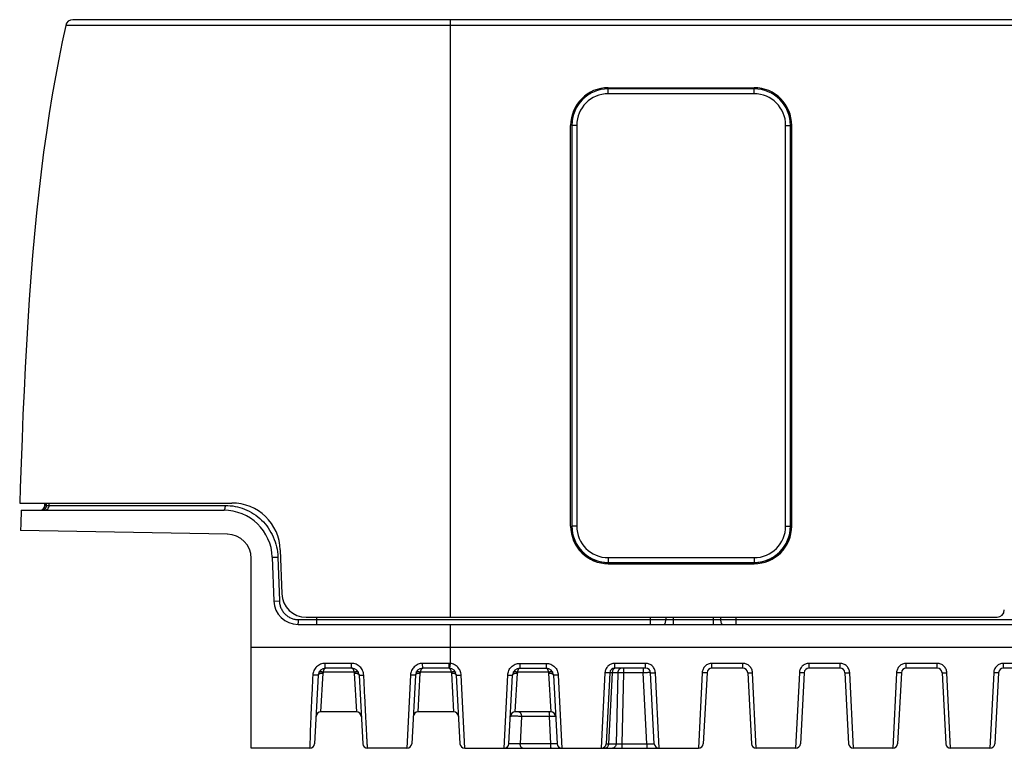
# Model space of a CAD drawing. Header units: millimetres. Extents: x 2556 to 2984, y -1556 to -1254.
# Tile 6 of 53: x 2664 to 2705, y -1466 to -1436. Entities that reach past the tile are written whole.
import ezdxf

# ---------------------------------------------------------------- set-up
doc = ezdxf.new("R2010")
doc.units = ezdxf.units.MM
doc.layers.add('06___PRT_ALL_SURFS', color=7, linetype='Continuous')

msp = doc.modelspace()

# ---------------------------------------------------------------- linework, layer by layer
at = {"color": 7, "linetype": 'Continuous'}
for p, q in [((2751.603, -1435.948), (2666.517, -1435.948)), ((2682.06, -1460.13), (2682.06, -1435.948)), ((2751.896, -1436.183), (2666.224, -1436.183)), ((2667.584, -1436.183), (2666.278, -1436.183)), ((2676.921, -1436.183), (2670.252, -1436.184)), ((2681.173, -1436.183), (2676.921, -1436.183)), ((2688.56, -1438.748), (2694.56, -1438.748)), ((2688.56, -1438.998), (2688.56, -1438.798)), ((2694.56, -1438.798), (2688.56, -1438.798)), ((2694.56, -1438.998), (2694.56, -1438.798)), ((2694.56, -1438.998), (2688.56, -1438.998)), ((2687.01, -1456.798), (2687.01, -1440.298)), ((2687.06, -1440.298), (2687.06, -1456.798)), ((2687.26, -1440.298), (2687.06, -1440.298)), ((2687.26, -1440.298), (2687.26, -1456.798)), ((2695.86, -1456.798), (2695.86, -1440.298)), ((2695.86, -1440.298), (2696.06, -1440.298)), ((2696.06, -1456.798), (2696.06, -1440.298)), ((2696.11, -1456.798), (2696.11, -1440.298)), ((2664.33, -1455.848), (2673.06, -1455.848)), ((2664.396, -1456.148), (2672.729, -1456.148)), ((2665.36, -1455.948), (2665.36, -1455.848)), ((2665.36, -1455.948), (2672.797, -1455.948)), ((2665.377, -1455.948), (2665.377, -1455.848)), ((2665.436, -1455.948), (2665.436, -1455.848)), ((2665.542, -1455.948), (2665.542, -1455.848)), ((2672.878, -1457.131), (2664.369, -1456.982)), ((2687.26, -1456.798), (2687.06, -1456.798)), ((2695.86, -1456.798), (2696.06, -1456.798)), ((2675.059, -1457.778), (2675.122, -1459.583)), ((2673.86, -1465.948), (2673.86, -1458.13)), ((2674.728, -1458.078), (2674.956, -1458.071)), ((2674.728, -1458.078), (2674.791, -1459.883)), ((2674.956, -1458.071), (2675.018, -1459.876)), ((2688.56, -1458.098), (2688.56, -1458.298)), ((2688.56, -1458.098), (2694.56, -1458.098)), ((2694.56, -1458.098), (2694.56, -1458.298)), ((2688.56, -1458.298), (2694.56, -1458.298)), ((2688.56, -1458.348), (2694.56, -1458.348)), ((2674.791, -1459.883), (2675.018, -1459.876)), ((2675.804, -1460.648), (2742.317, -1460.648)), ((2676.121, -1460.548), (2704.56, -1460.548)), ((2676.56, -1460.848), (2676.56, -1460.548)), ((2690.3, -1460.848), (2690.3, -1460.548)), ((2690.925, -1460.548), (2690.925, -1460.648)), ((2691.237, -1460.848), (2691.237, -1460.548)), ((2692.883, -1460.848), (2692.883, -1460.548)), ((2693.196, -1460.648), (2693.196, -1460.548)), ((2693.82, -1460.848), (2693.82, -1460.548)), ((2675.79, -1460.848), (2742.33, -1460.848)), ((2682.06, -1461.795), (2682.06, -1460.848)), ((2682.06, -1461.795), (2673.86, -1461.793)), ((2682.06, -1462.454), (2682.06, -1461.795)), ((2736.06, -1461.795), (2682.06, -1461.795)), ((2677.99, -1462.451), (2676.899, -1462.45)), ((2678.003, -1462.648), (2676.918, -1462.648)), ((2680.918, -1462.648), (2680.917, -1462.451)), ((2682.003, -1462.451), (2680.917, -1462.451)), ((2682.003, -1462.648), (2680.918, -1462.648)), ((2682.003, -1462.648), (2682.003, -1462.451)), ((2682.003, -1462.648), (2682.011, -1462.649)), ((2682.037, -1462.65), (2682.06, -1462.454)), ((2684.918, -1462.451), (2684.918, -1462.648)), ((2684.918, -1462.451), (2686.003, -1462.451)), ((2684.918, -1462.648), (2686.003, -1462.648)), ((2686.003, -1462.451), (2686.003, -1462.648)), ((2688.823, -1462.648), (2688.823, -1462.451)), ((2690.097, -1462.451), (2688.823, -1462.451)), ((2690.097, -1462.648), (2688.823, -1462.648)), ((2689.181, -1462.648), (2689.181, -1462.837)), ((2689.998, -1462.648), (2689.998, -1462.837)), ((2690.097, -1462.648), (2690.097, -1462.451)), ((2692.823, -1462.648), (2692.823, -1462.451)), ((2694.097, -1462.451), (2692.823, -1462.451)), ((2694.097, -1462.648), (2692.823, -1462.648)), ((2694.097, -1462.648), (2694.097, -1462.451)), ((2696.823, -1462.648), (2696.823, -1462.451)), ((2698.097, -1462.451), (2696.823, -1462.451)), ((2698.097, -1462.648), (2696.823, -1462.648)), ((2698.097, -1462.648), (2698.097, -1462.451)), ((2702.097, -1462.451), (2700.823, -1462.451)), ((2700.823, -1462.648), (2700.823, -1462.451)), ((2702.097, -1462.648), (2700.823, -1462.648)), ((2702.097, -1462.648), (2702.097, -1462.451)), ((2706.097, -1462.451), (2704.823, -1462.451)), ((2704.823, -1462.648), (2704.823, -1462.451)), ((2706.097, -1462.648), (2704.823, -1462.648)), ((2676.618, -1462.932), (2676.47, -1465.758)), ((2676.729, -1464.448), (2676.818, -1462.849)), ((2676.829, -1462.811), (2676.818, -1462.849)), ((2678.092, -1462.811), (2676.829, -1462.811)), ((2678.092, -1462.811), (2678.102, -1462.849)), ((2678.102, -1462.849), (2678.192, -1464.448)), ((2678.302, -1462.932), (2678.45, -1465.758)), ((2680.416, -1462.934), (2680.27, -1465.948)), ((2680.618, -1462.932), (2680.47, -1465.758)), ((2680.729, -1464.448), (2680.818, -1462.849)), ((2680.829, -1462.811), (2680.818, -1462.849)), ((2682.092, -1462.811), (2680.829, -1462.811)), ((2682.092, -1462.811), (2682.102, -1462.849)), ((2682.102, -1462.849), (2682.192, -1464.448)), ((2682.302, -1462.932), (2682.45, -1465.758)), ((2682.65, -1465.948), (2682.502, -1462.934)), ((2684.27, -1465.948), (2684.419, -1462.934)), ((2684.47, -1465.758), (2684.618, -1462.932)), ((2684.729, -1464.448), (2684.818, -1462.849)), ((2684.829, -1462.811), (2684.818, -1462.849)), ((2686.092, -1462.811), (2684.829, -1462.811)), ((2686.092, -1462.811), (2686.102, -1462.849)), ((2686.102, -1462.849), (2686.192, -1464.448)), ((2686.302, -1462.932), (2686.45, -1465.758)), ((2686.502, -1462.934), (2686.65, -1465.948)), ((2688.423, -1462.837), (2688.27, -1465.948)), ((2688.623, -1462.837), (2688.47, -1465.758)), ((2688.718, -1462.837), (2688.57, -1465.758)), ((2688.718, -1462.837), (2688.623, -1462.837)), ((2688.955, -1462.837), (2688.718, -1462.837)), ((2688.955, -1462.837), (2688.879, -1465.758)), ((2689.181, -1462.837), (2688.955, -1462.837)), ((2689.181, -1462.837), (2689.11, -1465.758)), ((2689.998, -1462.837), (2689.181, -1462.837)), ((2690.151, -1465.758), (2689.998, -1462.837)), ((2690.45, -1465.758), (2690.297, -1462.837)), ((2690.65, -1465.948), (2690.497, -1462.837)), ((2692.423, -1462.837), (2692.27, -1465.948)), ((2692.623, -1462.837), (2692.47, -1465.758)), ((2694.297, -1462.837), (2694.45, -1465.758)), ((2694.65, -1465.948), (2694.497, -1462.837)), ((2696.423, -1462.837), (2696.27, -1465.948)), ((2696.623, -1462.837), (2696.47, -1465.758)), ((2698.297, -1462.837), (2698.45, -1465.758)), ((2698.65, -1465.948), (2698.497, -1462.837)), ((2700.423, -1462.837), (2700.27, -1465.948)), ((2700.623, -1462.837), (2700.47, -1465.758)), ((2702.297, -1462.837), (2702.45, -1465.758)), ((2702.65, -1465.948), (2702.497, -1462.837)), ((2704.423, -1462.837), (2704.27, -1465.948)), ((2704.623, -1462.837), (2704.47, -1465.758)), ((2678.192, -1464.448), (2676.729, -1464.448)), ((2682.192, -1464.448), (2680.729, -1464.448)), ((2686.192, -1464.448), (2684.729, -1464.448)), ((2684.982, -1464.637), (2684.932, -1465.758)), ((2686.134, -1464.637), (2684.982, -1464.637)), ((2686.188, -1465.758), (2686.134, -1464.637)), ((2676.27, -1465.948), (2673.86, -1465.948)), ((2680.27, -1465.948), (2678.65, -1465.948)), ((2682.65, -1465.948), (2692.27, -1465.948)), ((2686.188, -1465.758), (2684.932, -1465.758)), ((2688.47, -1465.758), (2688.57, -1465.758)), ((2688.57, -1465.758), (2688.879, -1465.758)), ((2688.879, -1465.758), (2689.11, -1465.758)), ((2689.11, -1465.758), (2689.11, -1465.948)), ((2689.11, -1465.758), (2690.151, -1465.758)), ((2690.151, -1465.758), (2690.151, -1465.948)), ((2696.27, -1465.948), (2694.65, -1465.948)), ((2700.27, -1465.948), (2698.65, -1465.948)), ((2704.27, -1465.948), (2702.65, -1465.948))]:
    msp.add_line(p, q, dxfattribs=at)
for points in [[(2666.26, -1436.183), (2666.245, -1436.183), (2666.234, -1436.183), (2666.228, -1436.183), (2666.225, -1436.183), (2666.224, -1436.183)], [(2670.252, -1436.184), (2667.861, -1436.183), (2667.584, -1436.183)]]:
    msp.add_lwpolyline(points, dxfattribs=at)
for centre, radius, start, end in [((2666.517, -1436.248), 0.3, 90, 167.6179), ((2688.56, -1440.298), 1.55, 90, 180), ((2688.56, -1440.298), 1.5, 90, 180), ((2694.56, -1440.298), 1.55, 0, 90), ((2694.56, -1440.298), 1.5, 0, 90), ((2688.56, -1440.298), 1.3, 90, 180), ((2694.56, -1440.298), 1.3, 0, 90), ((2665.178, -1455.948), 0.199, 270.0003, 289.4727), ((2665.16, -1455.948), 0.2, 280.9091, 0), ((2665.177, -1455.948), 0.2, 289.5034, 0.0264), ((2672.729, -1458.148), 2, 2, 90), ((2673.06, -1457.848), 2, 2, 90), ((2688.56, -1456.798), 1.55, 180, 270), ((2688.56, -1456.798), 1.5, 180, 270), ((2688.56, -1456.798), 1.3, 180, 270), ((2694.56, -1456.798), 1.55, 270, 0), ((2694.56, -1456.798), 1.5, 270, 0), ((2694.56, -1456.798), 1.3, 270, 0), ((2672.86, -1458.13), 1, 0, 89), ((2675.79, -1459.848), 1, 182, 270), ((2676.121, -1459.548), 1, 182, 270), ((2704.56, -1460.248), 0.3, 270, 0), ((2676.918, -1462.948), 0.3, 90, 177), ((2678.003, -1462.948), 0.3, 3, 90), ((2680.918, -1462.948), 0.3, 90, 177), ((2682.002, -1462.944), 0.493, 83.3025, 89.9898), ((2682.003, -1462.948), 0.3, 3, 90), ((2684.918, -1462.948), 0.3, 90, 177), ((2686.003, -1462.948), 0.3, 3, 90), ((2688.823, -1462.848), 0.2, 90, 177), ((2690.097, -1462.848), 0.2, 3, 90), ((2692.823, -1462.848), 0.2, 90, 177), ((2694.097, -1462.848), 0.2, 3, 90), ((2696.823, -1462.848), 0.2, 90, 177), ((2698.097, -1462.848), 0.2, 3, 90), ((2700.823, -1462.848), 0.2, 90, 177), ((2702.097, -1462.848), 0.2, 3, 90), ((2704.823, -1462.848), 0.2, 90, 177), ((2676.681, -1462.827), 0.0342, 151.4107, 152.9639), ((2680.681, -1462.827), 0.0342, 151.3883, 152.9639), ((2682.239, -1462.827), 0.0341, 27.0347, 28.0854), ((2684.681, -1462.827), 0.0341, 151.8665, 152.9641), ((2686.239, -1462.827), 0.0342, 27.0349, 28.5815), ((2676.729, -1464.648), 0.2, 90, 177.0001), ((2678.192, -1464.648), 0.2, 2.9999, 90), ((2680.729, -1464.648), 0.2, 90, 177.0001), ((2682.192, -1464.648), 0.2, 2.9999, 90), ((2684.729, -1464.648), 0.2, 90, 177.0001), ((2686.192, -1464.648), 0.2, 3, 90), ((2676.27, -1465.748), 0.2, 270, 357), ((2678.65, -1465.748), 0.2, 183, 270), ((2680.27, -1465.748), 0.2, 270, 357), ((2682.65, -1465.748), 0.2, 183, 270), ((2684.27, -1465.748), 0.2, 270, 357), ((2686.65, -1465.748), 0.2, 183, 270), ((2688.27, -1465.748), 0.2, 270, 357), ((2690.65, -1465.748), 0.2, 183, 270), ((2692.27, -1465.748), 0.2, 270, 357), ((2694.65, -1465.748), 0.2, 183, 270), ((2696.27, -1465.748), 0.2, 270, 357), ((2698.65, -1465.748), 0.2, 183, 270), ((2700.27, -1465.748), 0.2, 270, 357), ((2702.65, -1465.748), 0.2, 183, 270), ((2704.27, -1465.748), 0.2, 270, 357)]:
    msp.add_arc(centre, radius, start, end, dxfattribs=at)
for points, knots in [([(2665.248, -1456.148), (2665.261, -1456.148), (2665.285, -1456.145), (2665.321, -1456.134), (2665.354, -1456.115), (2665.392, -1456.081), (2665.427, -1456.026), (2665.436, -1455.974), (2665.436, -1455.948)], [0, 0, 0, 0, 0.121428, 0.243449, 0.366576, 0.491126, 0.743502, 1, 1, 1, 1]), ([(2665.344, -1456.148), (2665.37, -1456.148), (2665.422, -1456.137), (2665.488, -1456.093), (2665.532, -1456.026), (2665.542, -1455.974), (2665.542, -1455.948)], [0, 0, 0, 0, 0.24914, 0.498786, 0.749142, 1, 1, 1, 1]), ([(2672.729, -1456.148), (2672.731, -1456.148), (2672.736, -1456.147), (2672.742, -1456.144), (2672.749, -1456.139), (2672.758, -1456.129), (2672.768, -1456.113), (2672.778, -1456.088), (2672.786, -1456.058), (2672.792, -1456.023), (2672.796, -1455.986), (2672.797, -1455.961), (2672.797, -1455.948)], [0, 0, 0, 0, 0.030086, 0.062286, 0.098244, 0.139058, 0.237121, 0.357698, 0.498648, 0.656097, 0.825077, 1, 1, 1, 1]), ([(2672.797, -1455.948), (2672.931, -1455.948), (2673.203, -1455.974), (2673.597, -1456.09), (2673.967, -1456.282), (2674.297, -1456.545), (2674.571, -1456.868), (2674.78, -1457.24), (2674.915, -1457.646), (2674.951, -1457.929), (2674.956, -1458.071)], [0, 0, 0, 0, 0.120632, 0.243043, 0.367097, 0.49246, 0.618738, 0.745577, 0.87272, 1, 1, 1, 1]), ([(2675.018, -1459.876), (2675.02, -1459.926), (2675.033, -1460.028), (2675.081, -1460.173), (2675.154, -1460.307), (2675.252, -1460.425), (2675.371, -1460.521), (2675.505, -1460.593), (2675.651, -1460.638), (2675.753, -1460.648), (2675.804, -1460.648)], [0, 0, 0, 0, 0.125303, 0.250511, 0.375582, 0.500516, 0.625355, 0.750171, 0.875034, 1, 1, 1, 1]), ([(2675.79, -1460.848), (2675.791, -1460.848), (2675.792, -1460.846), (2675.793, -1460.843), (2675.794, -1460.839), (2675.796, -1460.829), (2675.798, -1460.812), (2675.8, -1460.787), (2675.801, -1460.757), (2675.803, -1460.723), (2675.803, -1460.686), (2675.804, -1460.661), (2675.804, -1460.648)], [0, 0, 0, 0, 0.00817, 0.023893, 0.048411, 0.081803, 0.174231, 0.298043, 0.448627, 0.620274, 0.806428, 1, 1, 1, 1]), ([(2690.862, -1460.848), (2690.864, -1460.848), (2690.869, -1460.847), (2690.875, -1460.844), (2690.881, -1460.839), (2690.889, -1460.829), (2690.898, -1460.813), (2690.907, -1460.788), (2690.915, -1460.758), (2690.921, -1460.723), (2690.924, -1460.686), (2690.925, -1460.661), (2690.925, -1460.648)], [0, 0, 0, 0, 0.028113, 0.058571, 0.093151, 0.132971, 0.230094, 0.350846, 0.492807, 0.651872, 0.822868, 1, 1, 1, 1]), ([(2693.258, -1460.848), (2693.256, -1460.848), (2693.252, -1460.847), (2693.245, -1460.844), (2693.239, -1460.839), (2693.231, -1460.829), (2693.222, -1460.813), (2693.213, -1460.788), (2693.205, -1460.758), (2693.2, -1460.723), (2693.196, -1460.686), (2693.196, -1460.661), (2693.196, -1460.648)], [0, 0, 0, 0, 0.028113, 0.058571, 0.093151, 0.132971, 0.230094, 0.350846, 0.492807, 0.651872, 0.822868, 1, 1, 1, 1]), ([(2676.899, -1462.451), (2676.867, -1462.451), (2676.802, -1462.457), (2676.71, -1462.484), (2676.624, -1462.529), (2676.549, -1462.589), (2676.486, -1462.663), (2676.438, -1462.747), (2676.406, -1462.838), (2676.397, -1462.902), (2676.395, -1462.934)], [0, 0, 0, 0, 0.124927, 0.249814, 0.374703, 0.499624, 0.624601, 0.74965, 0.87478, 1, 1, 1, 1]), ([(2676.829, -1462.811), (2676.831, -1462.799), (2676.835, -1462.776), (2676.844, -1462.744), (2676.854, -1462.716), (2676.865, -1462.692), (2676.877, -1462.673), (2676.89, -1462.659), (2676.903, -1462.65), (2676.913, -1462.648), (2676.918, -1462.648)], [0, 0, 0, 0, 0.18676, 0.357447, 0.509965, 0.643018, 0.756332, 0.850954, 0.930075, 1, 1, 1, 1]), ([(2676.918, -1462.648), (2676.917, -1462.648), (2676.915, -1462.647), (2676.914, -1462.643), (2676.912, -1462.639), (2676.91, -1462.632), (2676.909, -1462.624), (2676.906, -1462.61), (2676.904, -1462.588), (2676.902, -1462.559), (2676.9, -1462.525), (2676.899, -1462.489), (2676.899, -1462.463), (2676.899, -1462.451)], [0, 0, 0, 0, 0.010474, 0.027373, 0.052484, 0.086127, 0.1282, 0.178419, 0.301538, 0.451143, 0.621744, 0.806992, 1, 1, 1, 1]), ([(2678.003, -1462.648), (2678.002, -1462.648), (2678.001, -1462.646), (2678, -1462.643), (2677.999, -1462.639), (2677.998, -1462.632), (2677.997, -1462.624), (2677.995, -1462.61), (2677.994, -1462.588), (2677.992, -1462.559), (2677.991, -1462.525), (2677.991, -1462.489), (2677.99, -1462.463), (2677.99, -1462.451)], [0, 0, 0, 0, 0.007608, 0.023023, 0.04732, 0.080528, 0.122425, 0.172663, 0.296273, 0.446819, 0.618682, 0.805405, 1, 1, 1, 1]), ([(2678.493, -1462.934), (2678.491, -1462.902), (2678.482, -1462.838), (2678.45, -1462.747), (2678.403, -1462.663), (2678.34, -1462.589), (2678.265, -1462.529), (2678.179, -1462.484), (2678.087, -1462.457), (2678.022, -1462.451), (2677.99, -1462.451)], [0, 0, 0, 0, 0.124943, 0.249981, 0.375065, 0.500147, 0.625192, 0.750182, 0.875113, 1, 1, 1, 1]), ([(2678.003, -1462.648), (2678.007, -1462.648), (2678.017, -1462.65), (2678.031, -1462.659), (2678.043, -1462.673), (2678.055, -1462.692), (2678.066, -1462.716), (2678.076, -1462.744), (2678.085, -1462.776), (2678.09, -1462.799), (2678.092, -1462.811)], [0, 0, 0, 0, 0.069926, 0.149045, 0.243666, 0.356978, 0.490029, 0.642545, 0.813236, 1, 1, 1, 1]), ([(2680.917, -1462.451), (2680.885, -1462.451), (2680.821, -1462.457), (2680.728, -1462.485), (2680.643, -1462.53), (2680.568, -1462.59), (2680.506, -1462.664), (2680.458, -1462.747), (2680.427, -1462.839), (2680.418, -1462.902), (2680.416, -1462.934)], [0, 0, 0, 0, 0.12506, 0.250112, 0.375159, 0.500195, 0.62521, 0.750192, 0.875125, 1, 1, 1, 1]), ([(2680.829, -1462.811), (2680.831, -1462.799), (2680.835, -1462.776), (2680.844, -1462.744), (2680.854, -1462.716), (2680.865, -1462.692), (2680.877, -1462.673), (2680.89, -1462.659), (2680.903, -1462.65), (2680.913, -1462.648), (2680.918, -1462.648)], [0, 0, 0, 0, 0.18676, 0.357447, 0.509965, 0.643018, 0.756332, 0.850954, 0.930075, 1, 1, 1, 1]), ([(2682.011, -1462.649), (2682.014, -1462.65), (2682.026, -1462.654), (2682.036, -1462.664), (2682.042, -1462.672)], [0, 0, 0, 0, 0.216003, 1, 1, 1, 1]), ([(2682.042, -1462.672), (2682.048, -1462.68), (2682.059, -1462.698), (2682.072, -1462.73), (2682.083, -1462.768), (2682.089, -1462.796), (2682.092, -1462.811)], [0, 0, 0, 0, 0.19154, 0.423707, 0.694737, 1, 1, 1, 1]), ([(2682.502, -1462.934), (2682.5, -1462.905), (2682.492, -1462.846), (2682.466, -1462.761), (2682.425, -1462.682), (2682.371, -1462.611), (2682.305, -1462.551), (2682.23, -1462.503), (2682.148, -1462.47), (2682.089, -1462.457), (2682.06, -1462.454)], [0, 0, 0, 0, 0.124867, 0.249798, 0.374783, 0.499801, 0.624838, 0.749885, 0.874937, 1, 1, 1, 1]), ([(2684.419, -1462.934), (2684.42, -1462.902), (2684.429, -1462.839), (2684.46, -1462.748), (2684.507, -1462.664), (2684.569, -1462.59), (2684.644, -1462.53), (2684.73, -1462.485), (2684.822, -1462.457), (2684.886, -1462.451), (2684.918, -1462.451)], [0, 0, 0, 0, 0.124867, 0.249804, 0.374794, 0.499815, 0.624853, 0.749898, 0.874946, 1, 1, 1, 1]), ([(2684.829, -1462.811), (2684.831, -1462.799), (2684.835, -1462.776), (2684.844, -1462.744), (2684.854, -1462.716), (2684.865, -1462.692), (2684.877, -1462.673), (2684.89, -1462.659), (2684.903, -1462.65), (2684.913, -1462.648), (2684.918, -1462.648)], [0, 0, 0, 0, 0.18676, 0.357447, 0.509965, 0.643018, 0.756332, 0.850954, 0.930075, 1, 1, 1, 1]), ([(2686.003, -1462.451), (2686.034, -1462.451), (2686.098, -1462.457), (2686.191, -1462.485), (2686.276, -1462.53), (2686.351, -1462.59), (2686.413, -1462.664), (2686.46, -1462.748), (2686.491, -1462.839), (2686.5, -1462.902), (2686.502, -1462.934)], [0, 0, 0, 0, 0.125049, 0.250095, 0.37514, 0.500177, 0.625199, 0.75019, 0.875129, 1, 1, 1, 1]), ([(2686.003, -1462.648), (2686.007, -1462.648), (2686.017, -1462.65), (2686.031, -1462.659), (2686.043, -1462.673), (2686.055, -1462.692), (2686.066, -1462.716), (2686.076, -1462.744), (2686.085, -1462.776), (2686.09, -1462.799), (2686.092, -1462.811)], [0, 0, 0, 0, 0.069926, 0.149045, 0.243666, 0.356978, 0.490029, 0.642545, 0.813236, 1, 1, 1, 1]), ([(2688.823, -1462.451), (2688.797, -1462.451), (2688.746, -1462.456), (2688.672, -1462.478), (2688.604, -1462.514), (2688.544, -1462.562), (2688.495, -1462.621), (2688.457, -1462.688), (2688.432, -1462.761), (2688.425, -1462.812), (2688.423, -1462.837)], [0, 0, 0, 0, 0.125032, 0.250062, 0.375091, 0.500115, 0.625128, 0.750119, 0.875077, 1, 1, 1, 1]), ([(2688.801, -1462.664), (2688.789, -1462.672), (2688.766, -1462.693), (2688.74, -1462.734), (2688.724, -1462.783), (2688.719, -1462.819), (2688.718, -1462.837)], [0, 0, 0, 0, 0.217844, 0.460056, 0.723513, 1, 1, 1, 1]), ([(2688.848, -1462.648), (2688.84, -1462.649), (2688.823, -1462.652), (2688.808, -1462.659), (2688.801, -1462.664)], [0, 0, 0, 0, 0.489616, 1, 1, 1, 1]), ([(2689.106, -1462.648), (2689.096, -1462.648), (2689.077, -1462.65), (2689.049, -1462.661), (2689.023, -1462.679), (2689, -1462.702), (2688.982, -1462.731), (2688.962, -1462.776), (2688.955, -1462.812), (2688.955, -1462.837)], [0, 0, 0, 0, 0.108138, 0.219031, 0.334886, 0.456972, 0.585564, 0.720035, 1, 1, 1, 1]), ([(2690.497, -1462.837), (2690.496, -1462.812), (2690.488, -1462.761), (2690.464, -1462.688), (2690.426, -1462.621), (2690.376, -1462.562), (2690.316, -1462.514), (2690.248, -1462.478), (2690.174, -1462.456), (2690.123, -1462.451), (2690.097, -1462.451)], [0, 0, 0, 0, 0.124913, 0.249868, 0.374859, 0.499872, 0.624896, 0.749926, 0.874957, 1, 1, 1, 1]), ([(2692.823, -1462.451), (2692.797, -1462.451), (2692.746, -1462.456), (2692.672, -1462.478), (2692.604, -1462.514), (2692.544, -1462.562), (2692.495, -1462.621), (2692.457, -1462.688), (2692.432, -1462.761), (2692.425, -1462.812), (2692.423, -1462.837)], [0, 0, 0, 0, 0.125032, 0.250062, 0.375091, 0.500115, 0.625128, 0.750119, 0.875077, 1, 1, 1, 1]), ([(2694.497, -1462.837), (2694.496, -1462.812), (2694.488, -1462.761), (2694.464, -1462.688), (2694.426, -1462.621), (2694.376, -1462.562), (2694.316, -1462.514), (2694.248, -1462.478), (2694.174, -1462.456), (2694.123, -1462.451), (2694.097, -1462.451)], [0, 0, 0, 0, 0.124913, 0.249868, 0.374859, 0.499872, 0.624896, 0.749926, 0.874957, 1, 1, 1, 1]), ([(2696.823, -1462.451), (2696.797, -1462.451), (2696.746, -1462.456), (2696.672, -1462.478), (2696.604, -1462.514), (2696.544, -1462.562), (2696.495, -1462.621), (2696.457, -1462.688), (2696.432, -1462.761), (2696.425, -1462.812), (2696.423, -1462.837)], [0, 0, 0, 0, 0.125032, 0.250062, 0.375091, 0.500115, 0.625128, 0.750119, 0.875077, 1, 1, 1, 1]), ([(2698.497, -1462.837), (2698.496, -1462.812), (2698.488, -1462.761), (2698.464, -1462.688), (2698.426, -1462.621), (2698.376, -1462.562), (2698.316, -1462.514), (2698.248, -1462.478), (2698.174, -1462.456), (2698.123, -1462.451), (2698.097, -1462.451)], [0, 0, 0, 0, 0.124913, 0.249868, 0.374859, 0.499872, 0.624896, 0.749926, 0.874957, 1, 1, 1, 1]), ([(2700.823, -1462.451), (2700.797, -1462.451), (2700.746, -1462.456), (2700.672, -1462.478), (2700.604, -1462.514), (2700.544, -1462.562), (2700.495, -1462.621), (2700.457, -1462.688), (2700.432, -1462.761), (2700.425, -1462.812), (2700.423, -1462.837)], [0, 0, 0, 0, 0.125032, 0.250062, 0.375091, 0.500115, 0.625128, 0.750119, 0.875077, 1, 1, 1, 1]), ([(2702.497, -1462.837), (2702.496, -1462.812), (2702.488, -1462.761), (2702.464, -1462.688), (2702.426, -1462.621), (2702.376, -1462.562), (2702.316, -1462.514), (2702.248, -1462.478), (2702.174, -1462.456), (2702.123, -1462.451), (2702.097, -1462.451)], [0, 0, 0, 0, 0.124913, 0.249868, 0.374859, 0.499872, 0.624896, 0.749926, 0.874957, 1, 1, 1, 1]), ([(2704.823, -1462.451), (2704.797, -1462.451), (2704.746, -1462.456), (2704.672, -1462.478), (2704.604, -1462.514), (2704.544, -1462.562), (2704.495, -1462.621), (2704.457, -1462.688), (2704.432, -1462.761), (2704.425, -1462.812), (2704.423, -1462.837)], [0, 0, 0, 0, 0.125032, 0.250062, 0.375091, 0.500115, 0.625128, 0.750119, 0.875077, 1, 1, 1, 1]), ([(2676.395, -1462.934), (2676.388, -1463.074), (2676.374, -1463.354), (2676.353, -1463.769), (2676.333, -1464.173), (2676.316, -1464.555), (2676.302, -1464.898), (2676.292, -1465.185), (2676.286, -1465.41), (2676.281, -1465.577), (2676.277, -1465.697), (2676.274, -1465.783), (2676.273, -1465.838), (2676.272, -1465.871), (2676.271, -1465.89), (2676.271, -1465.905), (2676.27, -1465.918), (2676.27, -1465.927), (2676.27, -1465.935), (2676.27, -1465.94), (2676.27, -1465.943), (2676.27, -1465.945), (2676.27, -1465.946), (2676.27, -1465.947), (2676.27, -1465.947), (2676.27, -1465.948), (2676.27, -1465.948)], [0, 0, 0, 0, 0.139793, 0.278245, 0.413611, 0.542318, 0.658226, 0.75448, 0.828224, 0.882008, 0.920552, 0.948043, 0.967526, 0.974954, 0.981114, 0.986174, 0.990265, 0.99351, 0.996005, 0.997831, 0.998519, 0.999066, 0.999481, 0.999769, 0.999938, 1, 1, 1, 1]), ([(2676.618, -1462.932), (2676.618, -1462.933), (2676.616, -1462.934), (2676.613, -1462.935), (2676.607, -1462.936), (2676.596, -1462.937), (2676.577, -1462.938), (2676.549, -1462.939), (2676.515, -1462.939), (2676.478, -1462.938), (2676.437, -1462.936), (2676.409, -1462.935), (2676.395, -1462.934)], [0, 0, 0, 0, 0.008152, 0.024238, 0.049431, 0.083754, 0.178537, 0.304807, 0.457131, 0.628874, 0.812508, 1, 1, 1, 1]), ([(2676.618, -1462.932), (2676.619, -1462.926), (2676.622, -1462.913), (2676.635, -1462.896), (2676.654, -1462.881), (2676.679, -1462.869), (2676.709, -1462.859), (2676.756, -1462.85), (2676.793, -1462.848), (2676.818, -1462.849)], [0, 0, 0, 0, 0.078679, 0.166703, 0.269833, 0.389938, 0.526165, 0.675912, 1, 1, 1, 1]), ([(2676.651, -1462.811), (2676.653, -1462.806), (2676.66, -1462.798), (2676.675, -1462.791), (2676.694, -1462.786), (2676.716, -1462.785), (2676.741, -1462.787), (2676.78, -1462.794), (2676.809, -1462.803), (2676.829, -1462.811)], [0, 0, 0, 0, 0.075458, 0.160645, 0.261189, 0.3792, 0.514394, 0.664962, 1, 1, 1, 1]), ([(2678.092, -1462.811), (2678.111, -1462.803), (2678.141, -1462.794), (2678.18, -1462.787), (2678.205, -1462.785), (2678.228, -1462.786), (2678.246, -1462.791), (2678.261, -1462.799), (2678.268, -1462.807), (2678.27, -1462.811)], [0, 0, 0, 0, 0.336011, 0.4868, 0.621976, 0.739729, 0.839847, 0.92462, 1, 1, 1, 1]), ([(2678.102, -1462.849), (2678.128, -1462.848), (2678.165, -1462.85), (2678.211, -1462.859), (2678.241, -1462.869), (2678.266, -1462.881), (2678.285, -1462.896), (2678.298, -1462.913), (2678.302, -1462.926), (2678.302, -1462.932)], [0, 0, 0, 0, 0.324088, 0.473835, 0.610062, 0.730167, 0.833297, 0.921321, 1, 1, 1, 1]), ([(2678.302, -1462.932), (2678.302, -1462.932), (2678.304, -1462.934), (2678.306, -1462.934), (2678.311, -1462.935), (2678.32, -1462.936), (2678.336, -1462.937), (2678.359, -1462.938), (2678.388, -1462.938), (2678.42, -1462.937), (2678.456, -1462.936), (2678.48, -1462.935), (2678.493, -1462.934)], [0, 0, 0, 0, 0.007632, 0.022949, 0.047051, 0.079989, 0.171423, 0.294305, 0.444327, 0.616147, 0.803604, 1, 1, 1, 1]), ([(2678.65, -1465.948), (2678.65, -1465.948), (2678.65, -1465.947), (2678.65, -1465.947), (2678.65, -1465.946), (2678.65, -1465.945), (2678.65, -1465.943), (2678.649, -1465.941), (2678.649, -1465.938), (2678.649, -1465.934), (2678.649, -1465.927), (2678.648, -1465.917), (2678.647, -1465.905), (2678.646, -1465.889), (2678.645, -1465.87), (2678.644, -1465.848), (2678.642, -1465.82), (2678.639, -1465.773), (2678.635, -1465.695), (2678.628, -1465.574), (2678.618, -1465.406), (2678.606, -1465.179), (2678.591, -1464.891), (2678.574, -1464.548), (2678.555, -1464.167), (2678.535, -1463.765), (2678.514, -1463.351), (2678.5, -1463.074), (2678.493, -1462.934)], [0, 0, 0, 0, 0.000056, 0.000227, 0.000518, 0.000936, 0.001488, 0.002182, 0.003024, 0.004025, 0.006542, 0.009812, 0.01394, 0.019039, 0.025251, 0.032739, 0.041705, 0.052385, 0.080114, 0.119003, 0.173263, 0.247568, 0.344282, 0.460304, 0.588717, 0.723478, 0.861127, 1, 1, 1, 1]), ([(2680.618, -1462.932), (2680.618, -1462.933), (2680.617, -1462.934), (2680.614, -1462.934), (2680.609, -1462.935), (2680.599, -1462.937), (2680.582, -1462.938), (2680.557, -1462.938), (2680.527, -1462.938), (2680.492, -1462.937), (2680.455, -1462.936), (2680.429, -1462.935), (2680.416, -1462.934)], [0, 0, 0, 0, 0.0078, 0.023371, 0.047837, 0.081237, 0.173793, 0.297814, 0.448617, 0.620423, 0.806603, 1, 1, 1, 1]), ([(2680.618, -1462.932), (2680.619, -1462.926), (2680.622, -1462.913), (2680.635, -1462.896), (2680.654, -1462.881), (2680.679, -1462.869), (2680.709, -1462.859), (2680.756, -1462.85), (2680.793, -1462.848), (2680.818, -1462.849)], [0, 0, 0, 0, 0.078679, 0.166703, 0.269833, 0.389938, 0.526165, 0.675912, 1, 1, 1, 1]), ([(2680.651, -1462.811), (2680.653, -1462.806), (2680.66, -1462.798), (2680.675, -1462.791), (2680.694, -1462.786), (2680.716, -1462.785), (2680.741, -1462.787), (2680.78, -1462.794), (2680.809, -1462.803), (2680.829, -1462.811)], [0, 0, 0, 0, 0.07546, 0.160652, 0.261203, 0.379217, 0.514411, 0.664977, 1, 1, 1, 1]), ([(2682.092, -1462.811), (2682.111, -1462.803), (2682.141, -1462.794), (2682.179, -1462.787), (2682.205, -1462.785), (2682.227, -1462.786), (2682.246, -1462.791), (2682.26, -1462.799), (2682.267, -1462.807), (2682.269, -1462.811)], [0, 0, 0, 0, 0.335353, 0.485994, 0.621183, 0.739111, 0.839518, 0.92457, 1, 1, 1, 1]), ([(2682.102, -1462.849), (2682.128, -1462.848), (2682.165, -1462.85), (2682.211, -1462.859), (2682.241, -1462.869), (2682.266, -1462.881), (2682.285, -1462.896), (2682.298, -1462.913), (2682.302, -1462.926), (2682.302, -1462.932)], [0, 0, 0, 0, 0.324088, 0.473835, 0.610062, 0.730167, 0.833297, 0.921321, 1, 1, 1, 1]), ([(2682.302, -1462.932), (2682.302, -1462.933), (2682.304, -1462.934), (2682.307, -1462.934), (2682.311, -1462.935), (2682.321, -1462.936), (2682.338, -1462.937), (2682.363, -1462.938), (2682.393, -1462.938), (2682.427, -1462.937), (2682.463, -1462.936), (2682.489, -1462.935), (2682.502, -1462.934)], [0, 0, 0, 0, 0.007777, 0.023305, 0.047705, 0.081021, 0.17337, 0.297181, 0.447838, 0.619644, 0.806056, 1, 1, 1, 1]), ([(2684.419, -1462.934), (2684.431, -1462.935), (2684.457, -1462.936), (2684.494, -1462.937), (2684.528, -1462.938), (2684.558, -1462.938), (2684.582, -1462.937), (2684.599, -1462.936), (2684.609, -1462.935), (2684.614, -1462.934), (2684.617, -1462.934), (2684.618, -1462.933), (2684.618, -1462.932)], [0, 0, 0, 0, 0.193944, 0.380356, 0.552162, 0.702819, 0.82663, 0.918979, 0.952295, 0.976695, 0.992223, 1, 1, 1, 1]), ([(2684.618, -1462.932), (2684.619, -1462.926), (2684.622, -1462.913), (2684.635, -1462.896), (2684.654, -1462.881), (2684.679, -1462.869), (2684.709, -1462.859), (2684.756, -1462.85), (2684.793, -1462.848), (2684.818, -1462.849)], [0, 0, 0, 0, 0.078679, 0.166703, 0.269833, 0.389938, 0.526165, 0.675912, 1, 1, 1, 1]), ([(2684.651, -1462.811), (2684.653, -1462.807), (2684.66, -1462.799), (2684.675, -1462.791), (2684.693, -1462.786), (2684.716, -1462.785), (2684.741, -1462.787), (2684.78, -1462.794), (2684.809, -1462.803), (2684.829, -1462.811)], [0, 0, 0, 0, 0.075432, 0.160496, 0.260916, 0.378852, 0.514041, 0.664675, 1, 1, 1, 1]), ([(2686.092, -1462.811), (2686.111, -1462.803), (2686.14, -1462.794), (2686.179, -1462.787), (2686.204, -1462.785), (2686.227, -1462.786), (2686.246, -1462.791), (2686.26, -1462.798), (2686.267, -1462.806), (2686.269, -1462.811)], [0, 0, 0, 0, 0.335041, 0.485611, 0.620804, 0.738814, 0.839357, 0.924542, 1, 1, 1, 1]), ([(2686.102, -1462.849), (2686.128, -1462.848), (2686.165, -1462.85), (2686.211, -1462.859), (2686.241, -1462.869), (2686.266, -1462.881), (2686.285, -1462.896), (2686.298, -1462.913), (2686.302, -1462.926), (2686.302, -1462.932)], [0, 0, 0, 0, 0.324088, 0.473835, 0.610062, 0.730167, 0.833297, 0.921321, 1, 1, 1, 1]), ([(2686.502, -1462.934), (2686.489, -1462.935), (2686.463, -1462.936), (2686.427, -1462.937), (2686.393, -1462.938), (2686.363, -1462.938), (2686.338, -1462.937), (2686.321, -1462.936), (2686.311, -1462.935), (2686.307, -1462.934), (2686.304, -1462.934), (2686.302, -1462.933), (2686.302, -1462.932)], [0, 0, 0, 0, 0.193944, 0.380356, 0.552162, 0.702819, 0.82663, 0.918979, 0.952295, 0.976695, 0.992223, 1, 1, 1, 1]), ([(2688.623, -1462.837), (2688.623, -1462.838), (2688.622, -1462.839), (2688.619, -1462.839), (2688.614, -1462.84), (2688.607, -1462.84), (2688.599, -1462.841), (2688.584, -1462.841), (2688.563, -1462.842), (2688.533, -1462.841), (2688.499, -1462.84), (2688.462, -1462.839), (2688.436, -1462.838), (2688.423, -1462.837)], [0, 0, 0, 0, 0.006968, 0.02214, 0.046358, 0.079584, 0.121564, 0.171934, 0.295891, 0.446799, 0.618924, 0.805693, 1, 1, 1, 1]), ([(2690.297, -1462.837), (2690.297, -1462.837), (2690.297, -1462.837), (2690.295, -1462.836), (2690.29, -1462.835), (2690.283, -1462.835), (2690.273, -1462.834), (2690.261, -1462.833), (2690.246, -1462.833), (2690.228, -1462.833), (2690.201, -1462.833), (2690.162, -1462.833), (2690.111, -1462.834), (2690.055, -1462.835), (2690.017, -1462.837), (2689.998, -1462.837)], [0, 0, 0, 0, 0.002103, 0.006109, 0.020901, 0.04494, 0.078087, 0.120057, 0.170462, 0.228826, 0.294595, 0.445771, 0.618216, 0.805338, 1, 1, 1, 1]), ([(2690.297, -1462.837), (2690.297, -1462.838), (2690.299, -1462.839), (2690.302, -1462.839), (2690.307, -1462.84), (2690.313, -1462.84), (2690.321, -1462.841), (2690.336, -1462.841), (2690.358, -1462.842), (2690.388, -1462.841), (2690.422, -1462.84), (2690.459, -1462.839), (2690.484, -1462.838), (2690.497, -1462.837)], [0, 0, 0, 0, 0.006968, 0.02214, 0.046358, 0.079584, 0.121564, 0.171934, 0.295891, 0.446799, 0.618924, 0.805693, 1, 1, 1, 1]), ([(2692.623, -1462.837), (2692.623, -1462.838), (2692.622, -1462.839), (2692.619, -1462.839), (2692.614, -1462.84), (2692.607, -1462.84), (2692.599, -1462.841), (2692.584, -1462.841), (2692.563, -1462.842), (2692.533, -1462.841), (2692.499, -1462.84), (2692.462, -1462.839), (2692.436, -1462.838), (2692.423, -1462.837)], [0, 0, 0, 0, 0.006968, 0.02214, 0.046358, 0.079584, 0.121564, 0.171934, 0.295891, 0.446799, 0.618924, 0.805693, 1, 1, 1, 1]), ([(2694.297, -1462.837), (2694.297, -1462.838), (2694.299, -1462.839), (2694.302, -1462.839), (2694.307, -1462.84), (2694.313, -1462.84), (2694.321, -1462.841), (2694.336, -1462.841), (2694.358, -1462.842), (2694.388, -1462.841), (2694.422, -1462.84), (2694.459, -1462.839), (2694.484, -1462.838), (2694.497, -1462.837)], [0, 0, 0, 0, 0.006968, 0.02214, 0.046358, 0.079584, 0.121564, 0.171934, 0.295891, 0.446799, 0.618924, 0.805693, 1, 1, 1, 1]), ([(2696.623, -1462.837), (2696.623, -1462.838), (2696.622, -1462.839), (2696.619, -1462.839), (2696.614, -1462.84), (2696.607, -1462.84), (2696.599, -1462.841), (2696.584, -1462.841), (2696.563, -1462.842), (2696.533, -1462.841), (2696.499, -1462.84), (2696.462, -1462.839), (2696.436, -1462.838), (2696.423, -1462.837)], [0, 0, 0, 0, 0.006968, 0.02214, 0.046358, 0.079584, 0.121564, 0.171934, 0.295891, 0.446799, 0.618924, 0.805693, 1, 1, 1, 1]), ([(2698.297, -1462.837), (2698.297, -1462.838), (2698.299, -1462.839), (2698.302, -1462.839), (2698.307, -1462.84), (2698.313, -1462.84), (2698.321, -1462.841), (2698.336, -1462.841), (2698.358, -1462.842), (2698.388, -1462.841), (2698.422, -1462.84), (2698.459, -1462.839), (2698.484, -1462.838), (2698.497, -1462.837)], [0, 0, 0, 0, 0.006968, 0.02214, 0.046358, 0.079584, 0.121564, 0.171934, 0.295891, 0.446799, 0.618924, 0.805693, 1, 1, 1, 1]), ([(2700.623, -1462.837), (2700.623, -1462.838), (2700.622, -1462.839), (2700.619, -1462.839), (2700.614, -1462.84), (2700.607, -1462.84), (2700.599, -1462.841), (2700.584, -1462.841), (2700.563, -1462.842), (2700.533, -1462.841), (2700.499, -1462.84), (2700.462, -1462.839), (2700.436, -1462.838), (2700.423, -1462.837)], [0, 0, 0, 0, 0.006968, 0.02214, 0.046358, 0.079584, 0.121564, 0.171934, 0.295891, 0.446799, 0.618924, 0.805693, 1, 1, 1, 1]), ([(2702.297, -1462.837), (2702.297, -1462.838), (2702.299, -1462.839), (2702.302, -1462.839), (2702.307, -1462.84), (2702.313, -1462.84), (2702.321, -1462.841), (2702.336, -1462.841), (2702.358, -1462.842), (2702.388, -1462.841), (2702.422, -1462.84), (2702.459, -1462.839), (2702.484, -1462.838), (2702.497, -1462.837)], [0, 0, 0, 0, 0.006968, 0.02214, 0.046358, 0.079584, 0.121564, 0.171934, 0.295891, 0.446799, 0.618924, 0.805693, 1, 1, 1, 1]), ([(2704.623, -1462.837), (2704.623, -1462.838), (2704.622, -1462.839), (2704.619, -1462.839), (2704.614, -1462.84), (2704.607, -1462.84), (2704.599, -1462.841), (2704.584, -1462.841), (2704.563, -1462.842), (2704.533, -1462.841), (2704.499, -1462.84), (2704.462, -1462.839), (2704.436, -1462.838), (2704.423, -1462.837)], [0, 0, 0, 0, 0.006968, 0.02214, 0.046358, 0.079584, 0.121564, 0.171934, 0.295891, 0.446799, 0.618924, 0.805693, 1, 1, 1, 1]), ([(2684.982, -1464.637), (2684.958, -1464.636), (2684.908, -1464.633), (2684.832, -1464.629), (2684.756, -1464.627), (2684.694, -1464.626), (2684.649, -1464.627), (2684.619, -1464.627), (2684.593, -1464.628), (2684.571, -1464.629), (2684.554, -1464.631), (2684.541, -1464.632), (2684.533, -1464.634), (2684.53, -1464.636), (2684.529, -1464.637), (2684.529, -1464.637)], [0, 0, 0, 0, 0.159011, 0.330238, 0.501932, 0.662299, 0.734742, 0.800331, 0.857944, 0.906603, 0.945502, 0.974037, 0.9919, 0.996962, 1, 1, 1, 1]), ([(2684.88, -1464.448), (2684.886, -1464.448), (2684.9, -1464.45), (2684.919, -1464.462), (2684.937, -1464.48), (2684.952, -1464.503), (2684.964, -1464.532), (2684.977, -1464.577), (2684.982, -1464.613), (2684.982, -1464.637)], [0, 0, 0, 0, 0.084652, 0.176984, 0.282115, 0.402056, 0.536413, 0.683138, 1, 1, 1, 1]), ([(2686.106, -1464.448), (2686.108, -1464.448), (2686.111, -1464.451), (2686.114, -1464.456), (2686.116, -1464.462), (2686.119, -1464.47), (2686.122, -1464.484), (2686.127, -1464.515), (2686.132, -1464.568), (2686.133, -1464.613), (2686.134, -1464.637)], [0, 0, 0, 0, 0.032636, 0.05904, 0.093282, 0.135462, 0.18542, 0.30725, 0.623697, 1, 1, 1, 1]), ([(2686.391, -1464.637), (2686.391, -1464.637), (2686.391, -1464.637), (2686.389, -1464.636), (2686.386, -1464.636), (2686.38, -1464.635), (2686.372, -1464.635), (2686.361, -1464.634), (2686.349, -1464.634), (2686.334, -1464.634), (2686.311, -1464.634), (2686.277, -1464.634), (2686.233, -1464.635), (2686.185, -1464.636), (2686.151, -1464.637), (2686.134, -1464.637)], [0, 0, 0, 0, 0.001968, 0.005801, 0.020047, 0.043259, 0.075334, 0.116044, 0.165076, 0.222049, 0.286513, 0.43581, 0.608234, 0.798303, 1, 1, 1, 1]), ([(2684.932, -1465.758), (2684.908, -1465.76), (2684.857, -1465.763), (2684.78, -1465.767), (2684.702, -1465.769), (2684.639, -1465.77), (2684.593, -1465.769), (2684.562, -1465.769), (2684.535, -1465.768), (2684.513, -1465.767), (2684.497, -1465.765), (2684.487, -1465.764), (2684.481, -1465.763), (2684.476, -1465.762), (2684.473, -1465.761), (2684.471, -1465.76), (2684.47, -1465.759), (2684.47, -1465.758)], [0, 0, 0, 0, 0.156576, 0.3271, 0.499571, 0.661455, 0.734644, 0.800835, 0.858837, 0.907641, 0.946444, 0.961911, 0.97469, 0.984764, 0.992163, 0.997033, 1, 1, 1, 1]), ([(2685.04, -1465.948), (2685.033, -1465.948), (2685.018, -1465.945), (2684.998, -1465.934), (2684.98, -1465.916), (2684.964, -1465.892), (2684.951, -1465.864), (2684.937, -1465.819), (2684.932, -1465.783), (2684.932, -1465.758)], [0, 0, 0, 0, 0.087639, 0.182242, 0.288587, 0.408677, 0.54226, 0.687484, 1, 1, 1, 1]), ([(2686.212, -1465.948), (2686.21, -1465.948), (2686.208, -1465.944), (2686.205, -1465.939), (2686.203, -1465.933), (2686.201, -1465.925), (2686.198, -1465.912), (2686.195, -1465.891), (2686.192, -1465.863), (2686.189, -1465.818), (2686.188, -1465.783), (2686.188, -1465.758)], [0, 0, 0, 0, 0.030391, 0.056232, 0.090141, 0.132154, 0.182072, 0.30412, 0.452409, 0.621869, 1, 1, 1, 1]), ([(2686.45, -1465.758), (2686.45, -1465.758), (2686.45, -1465.759), (2686.448, -1465.759), (2686.445, -1465.76), (2686.439, -1465.76), (2686.43, -1465.761), (2686.42, -1465.761), (2686.407, -1465.761), (2686.392, -1465.762), (2686.368, -1465.762), (2686.334, -1465.761), (2686.289, -1465.761), (2686.24, -1465.76), (2686.205, -1465.759), (2686.188, -1465.758)], [0, 0, 0, 0, 0.001879, 0.005578, 0.019575, 0.042598, 0.074559, 0.115233, 0.16431, 0.221397, 0.286031, 0.435763, 0.608567, 0.798729, 1, 1, 1, 1]), ([(2688.57, -1465.758), (2688.569, -1465.783), (2688.561, -1465.83), (2688.537, -1465.884), (2688.51, -1465.916), (2688.487, -1465.934), (2688.462, -1465.945), (2688.445, -1465.948), (2688.436, -1465.948)], [0, 0, 0, 0, 0.293111, 0.561542, 0.682764, 0.794875, 0.899549, 1, 1, 1, 1]), ([(2688.879, -1465.758), (2688.878, -1465.783), (2688.87, -1465.831), (2688.841, -1465.884), (2688.81, -1465.917), (2688.784, -1465.934), (2688.755, -1465.945), (2688.735, -1465.948), (2688.726, -1465.948)], [0, 0, 0, 0, 0.278345, 0.53987, 0.66223, 0.778759, 0.89066, 1, 1, 1, 1]), ([(2690.151, -1465.758), (2690.17, -1465.759), (2690.208, -1465.76), (2690.264, -1465.761), (2690.315, -1465.762), (2690.354, -1465.763), (2690.382, -1465.762), (2690.399, -1465.762), (2690.414, -1465.762), (2690.427, -1465.761), (2690.437, -1465.761), (2690.444, -1465.76), (2690.448, -1465.759), (2690.45, -1465.759), (2690.45, -1465.758), (2690.45, -1465.758)], [0, 0, 0, 0, 0.194953, 0.382495, 0.55537, 0.706835, 0.772656, 0.830996, 0.881296, 0.923082, 0.955977, 0.979711, 0.994165, 0.998006, 1, 1, 1, 1])]:
    msp.add_open_spline(points, degree=3, knots=knots, dxfattribs=at)
at = {"layer": '06___PRT_ALL_SURFS', "color": 7, "linetype": 'Continuous'}
for p, q in [((2694.56, -1458.313), (2688.56, -1458.313)), ((2682.06, -1460.548), (2682.06, -1460.13))]:
    msp.add_line(p, q, dxfattribs=at)
for points in [[(2666.224, -1436.183), (2666.08, -1436.861), (2665.938, -1437.572), (2665.801, -1438.3), (2665.671, -1439.048), (2665.546, -1439.815), (2665.428, -1440.598), (2665.317, -1441.399), (2665.213, -1442.218), (2665.115, -1443.052), (2665.024, -1443.903), (2664.94, -1444.771), (2664.862, -1445.654), (2664.79, -1446.553), (2664.724, -1447.468), (2664.663, -1448.394), (2664.608, -1449.329), (2664.557, -1450.274), (2664.51, -1451.234), (2664.466, -1452.207), (2664.426, -1453.193), (2664.387, -1454.199), (2664.351, -1455.222), (2664.33, -1455.848)], [(2664.396, -1456.148), (2664.378, -1456.71), (2664.369, -1456.982)]]:
    msp.add_lwpolyline(points, dxfattribs=at)
for centre, radius, start, end in [((2688.544, -1440.27), 1.468, 119.0052, 119.981), ((2694.576, -1440.27), 1.468, 60.019, 60.9948), ((2688.544, -1456.825), 1.468, 240.019, 240.9948), ((2694.576, -1456.825), 1.468, 299.0052, 299.981), ((2688.56, -1456.831), 1.482, 264.8749, 269.9907), ((2694.56, -1456.831), 1.482, 270.0093, 275.1251)]:
    msp.add_arc(centre, radius, start, end, dxfattribs=at)
for points in [[(2688.428, -1458.307), (2688.255, -1458.291), (2687.912, -1458.2), (2687.479, -1457.895), (2687.173, -1457.461), (2687.082, -1457.118), (2687.066, -1456.945)], [(2696.054, -1456.945), (2696.039, -1457.118), (2695.947, -1457.461), (2695.642, -1457.895), (2695.208, -1458.2), (2694.865, -1458.291), (2694.692, -1458.307)]]:
    msp.add_open_spline(points, degree=3, knots=[0, 0, 0, 0, 0.250039, 0.5, 0.749961, 1, 1, 1, 1], dxfattribs=at)

doc.saveas('drawing.dxf')
